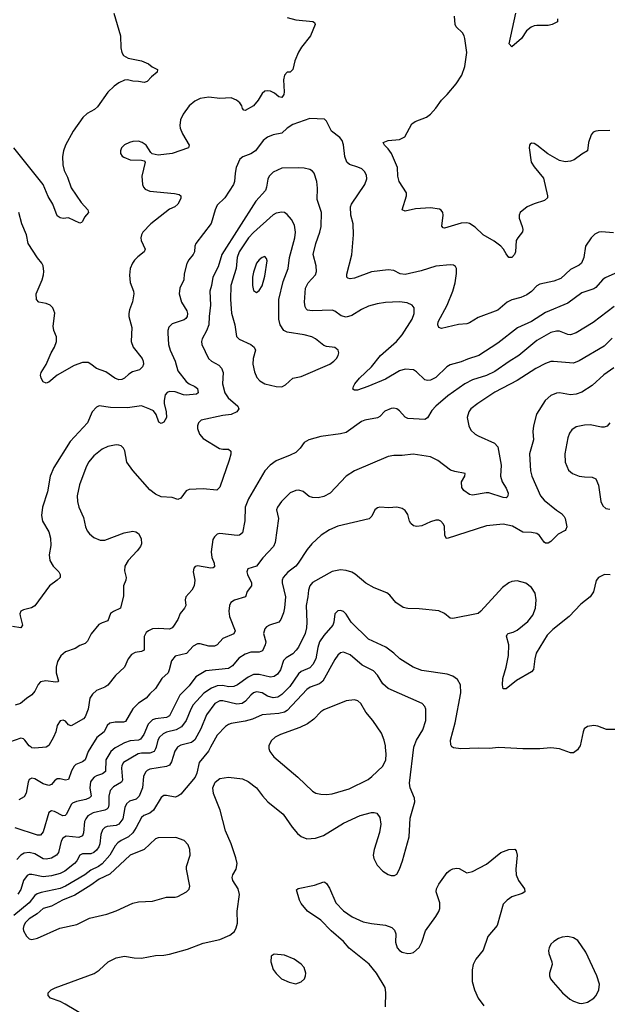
# Model space of a CAD drawing. Header units: inches. Extents: x 884691 to 1028259, y 526745 to 653629.
# Tile 34 of 241: x 954922 to 959111, y 558167 to 565184. Entities that reach past the tile are written whole.
import ezdxf

# ---------------------------------------------------------------- set-up
doc = ezdxf.new("R2010")
doc.units = ezdxf.units.IN
doc.header["$MEASUREMENT"] = 0
doc.layers.add('A9555', color=7, linetype='Continuous')
doc.layers.add('A9556', color=7, linetype='Continuous')

msp = doc.modelspace()

# ---------------------------------------------------------------- linework, layer by layer
at = {"layer": 'A9555', "color": 6}
for points, elevation in [([(956283.4, 560000), (956268, 559972), (956202, 559890), (956185.7, 559814.3), (956173.2, 559786.8), (956070, 559663.9), (956050, 559649.6), (956030, 559644.4), (955970, 559655.7), (955950, 559654.9), (955930, 559641.8), (955875.6, 559550), (955850, 559530.3), (955807.6, 559512.4), (955790, 559499.7), (955753.7, 559426.3), (955729.8, 559390.1), (955698.2, 559361.8), (955644.6, 559335.4), (955621.3, 559318.7), (955603.6, 559296.4), (955565.7, 559230), (955510, 559168.8), (955484.9, 559150), (955430, 559123.4), (955387.1, 559090), (955250, 559008.7), (955210, 558993.4), (955075.4, 558964.6), (955046, 558954), (955030, 558941.6), (954990.5, 558889.6), (954880.3, 558799.7)], 3100), ([(955611.6, 560000), (955604.1, 559995.9), (955571.2, 559968.8), (955537.6, 559910), (955532.9, 559827.1), (955513.7, 559810), (955470, 559796.1), (955453.8, 559786.2), (955437.9, 559770), (955428.1, 559751.9), (955422.6, 559710), (955431.9, 559650), (955421.2, 559638.8), (955394.2, 559625.8), (955327.1, 559612.9), (955299.4, 559600.6), (955289.4, 559590.6), (955256.9, 559523.1), (955247.1, 559512.9), (955230, 559510.8), (955170, 559540.4), (955150, 559545.9), (955130, 559533.8), (955090, 559395.8), (955070, 559371.7), (955050, 559372.1), (954890, 559423.8)], 2800), ([(955894.4, 560000), (955891.3, 559988.7), (955880.6, 559970), (955850, 559956.5), (955790, 559958), (955767.2, 559952.8), (955661.5, 559890), (955651.1, 559870), (955648.5, 559850), (955654.8, 559765.1), (955647.4, 559750), (955590, 559717.2), (955566.6, 559690), (955558, 559650), (955557, 559590), (955552.3, 559567.7), (955542.9, 559557.1), (955528.2, 559551.8), (955447.3, 559532.7), (955407.7, 559510), (955392.8, 559490), (955385.5, 559470), (955378.4, 559390), (955370, 559366.8), (955343.1, 559356.9), (955254.8, 559365.2), (955230, 559352.3), (955217.6, 559330), (955199.4, 559250), (955183.9, 559230), (955150, 559208.9), (955110, 559200.8), (955090, 559202.9), (955030, 559239.6), (954990, 559250.1), (954954.5, 559245.5), (954930, 559231.2), (954901.3, 559198.7)], 2900), ([(956048, 560000), (956028.6, 559971.4), (956005.3, 559894.7), (955990, 559870.6), (955970, 559861.4), (955850, 559842.3), (955830, 559833.8), (955818.2, 559821.8), (955804, 559790), (955797.5, 559710), (955774.2, 559650), (955751.7, 559630), (955704.6, 559615.4), (955683.1, 559596.9), (955673.1, 559570), (955657.5, 559490), (955630, 559450.4), (955610, 559441), (955545.2, 559434.8), (955530, 559428.4), (955512.4, 559410), (955502, 559378), (955494.7, 559310), (955487.4, 559290), (955470, 559265.4), (955450, 559248.3), (955430, 559240), (955370, 559239.4), (955350, 559230.9), (955329.1, 559190), (955313.6, 559170), (955243.3, 559116.7), (955210, 559098.9), (955150, 559081.9), (955090, 559074.6), (955010, 559093.2), (954990, 559093.5), (954974.7, 559085.3), (954950, 559050.2), (954930, 558985.9), (954910, 558953.3)], 3000), ([(955428.8, 560000), (955410.2, 559970), (955388.3, 559910), (955370, 559895.3), (955323.7, 559876.3), (955310, 559863.4), (955292.7, 559830), (955271.4, 559768.6), (955250, 559765.6), (955210, 559774.3), (955190, 559773.9), (955170, 559759.2), (955150, 559732.6), (955130, 559725.9), (955090, 559739.6), (955030, 559774.8), (955010, 559779.2), (954990.1, 559769.9), (954981.8, 559750), (954968.4, 559671.6), (954953.4, 559646.6), (954915.6, 559624.4)], 2700), ([(955110.1, 560000), (955030, 559993.4), (955010, 559995.8), (955003.7, 560000)], 2600), ([(955450, 558046.8), (955247.5, 558167.5), (955210, 558186.3), (955141.8, 558210), (955126.4, 558230), (955126.1, 558250), (955146.2, 558270), (955175.4, 558284.6), (955452.5, 558387.5), (955490, 558411.5), (955552.7, 558470), (955610, 558498.2), (955670, 558509.6), (955737.4, 558497.5), (955790, 558496.3), (955890, 558514.1), (955950, 558516.9), (955990, 558523.9), (956118.9, 558561.1), (956230, 558603.4), (956350.3, 558629.7), (956420.8, 558659.2), (956452.8, 558687.2), (956466.6, 558713.4), (956475, 558745), (956471.8, 558831.8), (956489.6, 558950), (956478.9, 558990), (956442.2, 559050), (956437.5, 559070), (956442.9, 559090), (956464.6, 559130), (956471.6, 559170), (956463.4, 559210), (956430.5, 559310), (956390, 559402.6), (956352, 559550), (956303, 559670), (956299.8, 559710), (956316, 559750), (956350, 559775.4), (956410, 559785.5), (956510, 559773), (956550, 559754.1), (956610.1, 559710), (956652.3, 559652.3), (956691.1, 559610), (956801.8, 559521.7), (956864.5, 559430), (956903.7, 559383.7), (956930, 559362.4), (956970, 559347.4), (957030, 559350.3), (957089.3, 559370.7), (957230, 559457.1), (957350, 559511.8), (957430, 559533.7), (957450, 559534), (957468.3, 559528.3), (957490, 559498.8), (957497.6, 559450), (957487.5, 559392.5), (957448.3, 559270), (957443.4, 559230), (957446.1, 559206.1), (957470, 559157.7), (957510, 559115.5), (957550, 559091.9), (957570, 559085.4), (957594.3, 559085.7), (957610, 559093.8), (957630, 559130.2), (957651.2, 559190), (957698.6, 559361.4), (957705, 559495), (957738.7, 559610), (957736.1, 559636.1), (957706.1, 559710), (957702.3, 559742.3), (957733.1, 560000)], 3100), ([(956698.1, 560000), (956698, 559990), (956705, 559970), (956735.2, 559930), (956905.5, 559785.5), (957010, 559685.1), (957033, 559673), (957070, 559664.2), (957110, 559662.7), (957150, 559667.6), (957270, 559702.5), (957407.6, 559770), (957433.7, 559790), (957510, 559865.2), (957531.9, 559910), (957535.8, 559950), (957530.9, 560000)], 3200), ([(958911.2, 560000), (958898.5, 559981.5), (958870, 559960.5), (958850, 559959.6), (958770, 559987.3), (958710, 559995.6), (958630, 559988.8), (958510, 559988), (958337.8, 559997.8), (958270, 559990.8), (958190, 559993.5), (958067.8, 559987.8), (958014.8, 559994.8), (958007.4, 560000)], 3000), ([(957530.7, 558150), (957532.4, 558252.4), (957527.6, 558287.6), (957467, 558390), (957414.2, 558454.2), (957270, 558566.4), (957230, 558614.7), (957143.5, 558690), (957070, 558767.2), (956974.5, 558830), (956930, 558885), (956916.4, 558910), (956896, 558984), (956907.3, 558992.7), (957023.1, 559016.9), (957090, 559040.3), (957096.7, 559036.7), (957110, 559028.7), (957130, 558994.3), (957175.1, 558890), (957230, 558833.8), (957292.3, 558790), (957370, 558756.2), (957430, 558742.1), (957530, 558730.6), (957574.5, 558714.5), (957595, 558695), (957604.8, 558670), (957602.3, 558610), (957613.9, 558570), (957630, 558550.1), (957650, 558538.8), (957690, 558529.6), (957710, 558530.6), (957730, 558537.1), (957770, 558571.8), (957790, 558609.4), (957816.2, 558690), (957890, 558792.1), (957911.1, 558828.9), (957916.5, 558850), (957916.9, 558890), (957892.3, 558967.7), (957892.8, 558990), (957910, 559024.5), (957970, 559106.6), (957990, 559123.7), (958010, 559133), (958038, 559138), (958056, 559136), (958110, 559104.7), (958150, 559112.8), (958250, 559165.1), (958351.3, 559248.7), (958410, 559269.4), (958452.8, 559272.8), (958462.2, 559262.2), (958468.2, 559230), (958459.7, 559130), (958462.3, 559090), (958478.9, 559050), (958522.2, 558990), (958522.6, 558970), (958503.8, 558956.2), (958430, 558933.5), (958396.8, 558910), (958370, 558881.2), (958325.3, 558730), (958260.7, 558650), (958225.9, 558554.1), (958174.6, 558490), (958154.3, 558450), (958147.7, 558412.3), (958146.9, 558330), (958163.9, 558270), (958191, 558210), (958230, 558156)], 3000)]:
    msp.add_lwpolyline(points, dxfattribs=dict(at, elevation=elevation))
for points, elevation in [([(956035.9, 559355.9), (955910, 559352.9), (955890, 559346.4), (955809.1, 559270.9), (955710, 559229.6), (955564.2, 559095.8), (955490, 559060.1), (955430, 559017.1), (955314.8, 558945.2), (955227.9, 558910), (955150, 558867.4), (955090, 558851.2), (955047.6, 558812.4), (954990, 558775.9), (954964.9, 558750), (954952.6, 558730), (954947.4, 558707.4), (954950.4, 558690), (954970, 558652.2), (954990, 558633.1), (955010, 558628.1), (955050, 558637.5), (955209.4, 558710.6), (955330, 558735.1), (955419.2, 558780.8), (955543.5, 558810), (955610, 558833.8), (955730, 558887.2), (955770, 558896.4), (955870, 558901.4), (955970, 558930.1), (956030, 558931.2), (956050, 558936.2), (956111.5, 558968.5), (956131.3, 558988.7), (956135.7, 559010), (956111.2, 559130), (956112.2, 559150), (956137.4, 559230), (956136, 559270), (956124.2, 559304.2), (956094.2, 559334.2)], 3200), ([(958830, 558649.4), (958790, 558646.1), (958762.9, 558637.1), (958730, 558615.9), (958710, 558595), (958696.4, 558570), (958692.2, 558550), (958694.4, 558530), (958716.6, 558470), (958718.6, 558450), (958698.9, 558390), (958699.3, 558370), (958706.8, 558350), (958724.4, 558324.4), (958792.8, 558250), (958844, 558204), (958870, 558188.9), (958910, 558174.5), (958930, 558172.6), (958970, 558181.6), (959015, 558210), (959032.3, 558230), (959052.1, 558270), (959055.9, 558310), (959037.4, 558370), (958958.7, 558538.7), (958901.7, 558621.7), (958870, 558639.9)], 3100), ([(956736.2, 558523.8), (956714.9, 558510), (956713.4, 558470), (956730, 558416.4), (956750, 558385.8), (956789.5, 558349.5), (956844, 558324), (956890, 558312.7), (956930, 558327.8), (956951.6, 558350), (956960.2, 558370), (956961.4, 558390), (956950.5, 558430), (956930, 558454), (956878, 558490), (956810, 558516.5)], 3100)]:
    msp.add_lwpolyline(points, close=True, dxfattribs=dict(at, elevation=elevation))
at = {"layer": 'A9556', "color": 6}
for points, elevation in [([(955593.6, 565230), (955640.1, 565070), (955644, 564984), (955651.2, 564951.2), (955661.8, 564930), (955694.6, 564910), (955790, 564892.1), (955839.6, 564870), (955867.8, 564847.8), (955903.8, 564830), (955902.7, 564810), (955862.3, 564777.7), (955830, 564744.2), (955810, 564737.5), (955770, 564744.6), (955730, 564745.4), (955690, 564755.2), (955670, 564754.1), (955630, 564734.4), (955595.1, 564710), (955551.4, 564668.6), (955477.9, 564562.1), (955456, 564544), (955404.3, 564515.7), (955373.6, 564486.4), (955303.3, 564390), (955250, 564290.6), (955233.7, 564250), (955227.3, 564210), (955228.9, 564150), (955239.5, 564110), (955262.3, 564062.3), (955290, 563985.6), (955361.2, 563881.2), (955409.3, 563830), (955414, 563810), (955383.7, 563776.3), (955370, 563745.2), (955362, 563738), (955350, 563733.6), (955270, 563772.4), (955231.5, 563768.5), (955210, 563771.8), (955190, 563787.4), (955159.4, 563870), (955125.1, 563925.1), (955089.7, 564009.7), (954879.9, 564270)], 2200), ([(959130, 564393.6), (959046.9, 564393.1), (959029.1, 564390.9), (959010, 564381.5), (958996.3, 564363.7), (958976.9, 564310), (958971.4, 564248.6), (958930, 564225.3), (958874.5, 564185.5), (958850, 564175.4), (958810, 564172), (958770, 564180.5), (958687.4, 564227.4), (958610, 564290.7), (958590, 564302), (958570, 564303.5), (958562.3, 564297.7), (958556.5, 564290), (958553.4, 564270), (958568.1, 564170), (958590, 564134.5), (958655.4, 564055.4), (958686.2, 563930), (958685, 563915), (958664.6, 563895.4), (958590, 563872.9), (958540.2, 563850), (958489.5, 563810), (958482.4, 563790), (958483.4, 563770), (958504.5, 563710), (958509, 563690), (958506.5, 563673.5), (958472.5, 563630), (958462.4, 563610), (958457.1, 563530), (958450.6, 563510), (958430, 563488.6), (958410, 563490.6), (958390, 563515.7), (958371.8, 563550), (958351.3, 563571.3), (958305.4, 563605.4), (958227.5, 563650), (958170, 563706.6), (958130, 563731.9), (958110, 563736.3), (958070, 563733.4), (957950, 563697.7), (957941.3, 563701.3), (957931.7, 563711.7), (957941.3, 563790), (957938.5, 563810), (957927.5, 563827.5), (957914.8, 563834.8), (957850, 563844), (957744.2, 563835.8), (957670, 563820.4), (957650, 563829.7), (957680.9, 563930), (957679.1, 563950), (957626.8, 564030), (957617.8, 564070), (957615.5, 564130), (957572.7, 564230), (957550, 564264.4), (957522.1, 564290), (957513.5, 564310), (957550, 564322.6), (957630.6, 564329.4), (957668.9, 564350), (957717.4, 564442.6), (957741.2, 564458.8), (957822.9, 564490), (957851.9, 564510), (957890, 564552.9), (957928.4, 564611.6), (957970, 564652.1), (958033.6, 564726.4), (958074.9, 564790), (958095.4, 564850), (958109, 564950), (958096.9, 565050), (958092, 565070), (958079.9, 565090), (958033.5, 565133.5), (958027, 565150), (958020.9, 565210)], 2300), ([(958756.9, 565190), (958756.9, 565170), (958719.5, 565150), (958690, 565142.8), (958610, 565143.4), (958590, 565140.7), (958569, 565131), (958535.4, 565104.6), (958499, 565050), (958430, 564991.3), (958411.3, 565011.3), (958458.7, 565230)], 2200), ([(956830, 565200.6), (956890, 565182.8), (957012, 565172), (957024.7, 565164.7), (957028.7, 565150), (956996.6, 565070), (956931.7, 564988.3), (956910, 564952.2), (956884.3, 564890), (956870, 564829.8), (956850, 564810.9), (956830, 564809.8), (956809.6, 564790), (956804, 564756), (956808.3, 564670), (956805.2, 564650), (956791.3, 564628.7), (956770, 564635.3), (956739.9, 564659.9), (956710, 564674.1), (956690, 564677.3), (956670, 564673.7), (956650, 564658.7), (956623.2, 564610), (956590, 564570.5), (956530, 564535.9), (956519.8, 564539.8), (956511.3, 564551.3), (956506, 564570), (956491.5, 564591.5), (956468.3, 564610), (956430, 564626.8), (956350, 564622.5), (956270, 564631.9), (956210, 564622.1), (956170, 564603.2), (956129.9, 564570.1), (956088, 564510), (956069.8, 564470), (956064, 564430), (956066.2, 564410), (956083.5, 564370), (956131.2, 564290), (956125, 564270), (956010, 564229.9), (955910, 564218.6), (955867.8, 564227.8), (955857.1, 564237.1), (955823.4, 564290), (955796, 564310), (955770, 564317.8), (955730, 564317.1), (955705.2, 564310), (955668.7, 564291.3), (955648.5, 564270), (955640.3, 564250), (955641.4, 564230), (955652.2, 564212.2), (955663.8, 564203.8), (955710, 564186.4), (955790, 564182.1), (955810, 564177.8), (955817.8, 564170), (955793.9, 564070), (955798.6, 564010), (955805.3, 563990), (955816.4, 563976.4), (955850, 563961.5), (956025.8, 563945.8), (956058.6, 563938.6), (956071.6, 563930), (956071.8, 563910), (956050, 563869.5), (956028.4, 563851.6), (955990, 563833.6), (955858.3, 563730), (955801, 563670), (955789.8, 563650), (955785.7, 563630), (955788.9, 563610), (955816.2, 563550), (955810.5, 563530), (955765, 563495), (955740.4, 563470), (955726.4, 563450), (955710.1, 563410), (955704.4, 563364.4), (955709.6, 563310.4), (955733.1, 563250), (955736.6, 563230), (955726.2, 563173.8), (955704, 563116), (955700.4, 563090), (955701.6, 563070), (955722.7, 562990), (955716.5, 562890), (955732.3, 562850), (955794.4, 562770), (955802.8, 562750), (955804.7, 562730), (955797, 562710), (955777.6, 562690), (955725.6, 562674.5), (955700.9, 562659.1), (955670, 562629.6), (955650, 562619.4), (955630, 562618.5), (955601, 562630), (955535.8, 562675.8), (955470, 562697.9), (955430, 562730.2), (955410, 562740.6), (955370, 562742.1), (955310, 562718.8), (955188.6, 562651.4), (955130, 562601.8), (955110, 562592.9), (955090, 562602.5), (955074.9, 562630), (955071.2, 562650), (955076.5, 562670), (955110, 562726.1), (955146.5, 562810), (955171.6, 562850), (955185.7, 562890), (955184.1, 562924.1), (955166.9, 562970), (955161.2, 563001.2), (955173.5, 563093.5), (955158, 563130), (955138.7, 563150), (955110, 563162.4), (955058.4, 563170), (955041.1, 563190), (955040.8, 563230), (955082.5, 563330), (955093.1, 563366.9), (955095.2, 563390), (955089.7, 563430), (955080.2, 563450), (955050, 563487.6), (954983.7, 563590), (954971.6, 563651.6), (954938, 563730), (954916.1, 563810)], 2300), ([(959155.6, 563664.4), (959070, 563672.8), (959050, 563669.7), (959023.3, 563656.7), (958996.6, 563630), (958955.3, 563570), (958944.2, 563490), (958926.3, 563450), (958910, 563433.7), (958850, 563403.3), (958779.3, 563340.7), (958730, 563321), (958630, 563300.1), (958610, 563287.5), (958572, 563248), (958537.8, 563222.2), (958495.4, 563204.6), (958430, 563188.3), (958398.5, 563170), (958330, 563114.8), (958190, 563061.1), (958130, 563022.8), (958110, 563016.3), (958050, 563011.9), (957930, 562984.5), (957910, 562990.8), (957902.3, 563010), (957904.6, 563030), (957969.1, 563150), (958010, 563250), (958025.8, 563310), (958035.6, 563375.6), (958037.3, 563410), (958030, 563425), (958013.8, 563433.8), (957990, 563436.4), (957890, 563426.6), (957785.4, 563394.6), (957670, 563368.6), (957633.8, 563373.8), (957590, 563397.6), (957550, 563401.9), (957430, 563387.4), (957310, 563341.3), (957278.2, 563338.2), (957262.2, 563342.2), (957254, 563350), (957253.9, 563370), (957290, 563508.4), (957301.8, 563650), (957298.7, 563730), (957282.7, 563790), (957279.7, 563850), (957287.4, 563870), (957381.8, 564010), (957397.5, 564050), (957395.8, 564075.8), (957381.5, 564101.5), (957360.4, 564120.4), (957334, 564134), (957272.7, 564152.7), (957255.6, 564170), (957241.2, 564210), (957231.8, 564291.8), (957222.1, 564322.1), (957203.8, 564343.8), (957144.4, 564390), (957110, 564461.6), (957095.1, 564475), (956990, 564479.7), (956870, 564436.8), (956830, 564411.7), (956790, 564374.4), (956730, 564364), (956690, 564348.1), (956657.9, 564322.1), (956604.4, 564250), (956570, 564229), (956512.5, 564207.5), (956490.9, 564189.1), (956465.9, 564130), (956458.2, 564090), (956454.8, 564030), (956446.8, 564010), (956384.2, 563915.8), (956330, 563861.7), (956315.5, 563830), (956287.1, 563732.9), (956177.4, 563590), (956169.8, 563570), (956167.8, 563530), (956159.8, 563510), (956127.3, 563472.7), (956113.4, 563446.6), (956093.9, 563373.9), (956092.8, 563330), (956064.1, 563270), (956059, 563230), (956076.6, 563170), (956113.6, 563110), (956118.9, 563090), (956117, 563070), (956106.3, 563053.7), (956094.7, 563045.3), (956010, 563015.9), (955986.1, 562993.9), (955978.1, 562970), (955977.3, 562950), (955982.2, 562870), (955994.1, 562830), (956031.7, 562751.7), (956050, 562681.9), (956110, 562605.4), (956130, 562588.9), (956171.3, 562570), (956190, 562555.7), (956194.8, 562525.2), (956183.5, 562516.5), (956110, 562508.3), (956090, 562510.8), (956030, 562533.1), (955990, 562535), (955972.7, 562527.3), (955960.3, 562510), (955951.8, 562470), (955952.1, 562450), (955967.5, 562390), (955968.1, 562350), (955950, 562316.3), (955930, 562306.9), (955914.8, 562314.8), (955895.3, 562370), (955875.7, 562395.7), (955850, 562409.7), (955790, 562431.3), (955690, 562417.3), (955570, 562419.3), (955490, 562431.2), (955470, 562423.4), (955439.6, 562390), (955405.6, 562310), (955282.5, 562177.5), (955166.1, 561993.9), (955138.7, 561930), (955120.5, 561819.5), (955084.2, 561710), (955078, 561650), (955085.1, 561610), (955130, 561535.1), (955142.9, 561490), (955143.2, 561436.8), (955132, 561370), (955137.3, 561330), (955160.9, 561290), (955200.3, 561250), (955211.4, 561230), (955210.1, 561210), (955190.7, 561190), (955135.8, 561150), (955030, 561008), (955006.8, 560993.2), (954950, 560978.4), (954931.6, 560968.4), (954924, 560950), (954925.4, 560934.6), (954941.5, 560870), (954931.1, 560850), (954870, 560860.1)], 2400), ([(959165.1, 563374.9), (959096, 563344), (959076.3, 563330), (959030, 563276.6), (959014.6, 563265.4), (958930, 563236.7), (958830, 563164.8), (958670, 563097.5), (958570, 563032.9), (958471.1, 562988.9), (958330, 562880.1), (958195.8, 562790), (958115.2, 562764.8), (958070, 562744.9), (957990, 562724.5), (957966.9, 562710), (957890, 562635.3), (957850, 562614.1), (957830, 562613), (957810, 562618.3), (957750, 562675), (957730, 562688), (957670, 562693.9), (957630, 562682.4), (957530, 562623.1), (957403.4, 562570), (957330, 562544.2), (957310, 562543.6), (957298.4, 562550), (957301.1, 562570), (957312.4, 562590), (957345.2, 562630), (957430, 562710.6), (957493.9, 562790), (957607.7, 562890), (957650, 562938.4), (957719.8, 563050), (957733.8, 563090), (957734.4, 563130), (957720.7, 563150), (957685.7, 563165.7), (957630, 563172.6), (957530, 563169.3), (957470, 563159.2), (957410, 563142.7), (957360.1, 563119.9), (957290, 563076.1), (957250, 563063.9), (957213.7, 563073.7), (957170, 563107.8), (957150, 563114.5), (957008.5, 563108.5), (956975, 563115), (956963.7, 563123.7), (956956.7, 563136.7), (956951.9, 563170), (956960.3, 563270), (956978.9, 563310), (957030, 563365.8), (957038.4, 563390), (957036.8, 563430), (957014.2, 563510), (957032.7, 563590), (957062.2, 563670), (957072.1, 563710), (957073.3, 563810), (957042, 563902), (957044.4, 563984.4), (957041.1, 564030), (957020.9, 564090), (957010, 564104.1), (956990, 564117.1), (956950, 564126.6), (956910, 564129.4), (956790, 564125.7), (956730, 564097.3), (956701.7, 564070), (956692.5, 564047.5), (956682.5, 563990), (956673.8, 563966.2), (956605.8, 563890), (956363.2, 563510), (956336.7, 563423.3), (956298.3, 563350), (956288.8, 563290), (956276.9, 563250), (956282.7, 563150), (956272, 563070), (956269.9, 563010), (956253.9, 562966.1), (956223.2, 562910), (956218.7, 562890), (956221.7, 562870), (956269.2, 562769.2), (956290.8, 562750.8), (956342.7, 562722.7), (956361.7, 562701.7), (956372.2, 562670), (956367.9, 562590), (956385.2, 562525.2), (956409.2, 562489.2), (956476.5, 562430), (956483.8, 562410), (956469.6, 562390), (956430, 562370.4), (956370, 562362.5), (956216.4, 562330), (956195.9, 562310), (956190, 562290.9), (956190.7, 562270), (956204.3, 562230), (956230, 562198.9), (956347.5, 562127.5), (956370, 562123.4), (956410, 562124.6), (956427.7, 562110), (956426.8, 562086.8), (956415.9, 562044.1), (956350, 561852.8), (956328.3, 561831.7), (956230, 561841.4), (956130, 561835.6), (956110, 561827.3), (956070, 561773.8), (956050, 561765.8), (956010, 561780.2), (955930, 561784.5), (955890, 561803.9), (955850, 561832.9), (955730, 561971.7), (955686.2, 562030), (955670.8, 562110.8), (955662.1, 562130), (955646.3, 562146.3), (955630, 562152.9), (955610, 562153.8), (955550, 562141.8), (955510, 562123.4), (955450, 562075.9), (955412.8, 562030), (955393.8, 561990), (955348.5, 561870), (955332.8, 561790), (955335.3, 561750), (955344.7, 561710), (955377.4, 561637.4), (955390.7, 561570.7), (955402.4, 561542.4), (955419.6, 561519.6), (955450, 561493), (955495, 561475), (955530, 561476.1), (955668.1, 561528.1), (955730, 561539.1), (955750, 561534.6), (955770, 561521.6), (955787.6, 561487.6), (955789.6, 561450), (955783.4, 561430), (955761, 561399), (955695.4, 561330), (955673.1, 561290), (955670, 561257.3), (955681.8, 561210), (955678.8, 561190), (955662.2, 561150), (955662.2, 561077.8), (955641.1, 560990), (955590, 560966.9), (955570, 560952.4), (955550, 560901), (955510, 560886.6), (955487, 560873), (955431.9, 560808.1), (955404.8, 560755.2), (955390, 560738.5), (955350, 560723.2), (955316.9, 560703.1), (955250, 560679), (955214.6, 560650), (955190.8, 560610), (955181.8, 560570), (955182.6, 560530), (955198.7, 560470), (955194.7, 560465.3), (955176.6, 560463.4), (955107.6, 560472.4), (955070, 560466.2), (955053, 560447), (955030, 560398.7), (955010, 560372.3), (954970, 560346.9), (954927.9, 560312.1), (954890, 560299)], 2500), ([(959160.6, 563139.3), (959010, 563025.1), (958890, 562952.1), (958850, 562937.4), (958830, 562939.7), (958770, 562964.5), (958750, 562965.1), (958710, 562955.1), (958610, 562897.1), (958481.1, 562790), (958411.6, 562748.4), (958310, 562677.6), (958250, 562649.1), (958150, 562617), (958095.9, 562590), (957975.6, 562504.4), (957890, 562429.3), (957861.5, 562398.5), (957830, 562347.1), (957810, 562335.9), (957690, 562342.5), (957670, 562351.5), (957630, 562397.7), (957611, 562411), (957590, 562415.1), (957570, 562413), (957525.8, 562394.2), (957490, 562357), (957473, 562347), (957382, 562330), (957359.3, 562320.7), (957250, 562242.9), (957210, 562232.4), (957070, 562214), (956983.5, 562190), (956950, 562171.3), (956921.1, 562130), (956890, 562100.8), (956850, 562080.1), (956750, 562041.2), (956707.3, 562010), (956670, 561969.6), (956552.7, 561770), (956530.8, 561710), (956527.7, 561612.3), (956510, 561528), (956490, 561510.9), (956471.8, 561508.2), (956350, 561522.7), (956330, 561517.9), (956310, 561499.6), (956300.1, 561479.9), (956288.1, 561391.8), (956291.5, 561351.5), (956307.8, 561310), (956310, 561284.4), (956302.6, 561277.4), (956285.4, 561274.6), (956190, 561291.9), (956173.1, 561286.9), (956163.6, 561276.4), (956158.5, 561250), (956170.1, 561190.1), (956165.9, 561150), (956150, 561119.6), (956106.4, 561070), (956102, 561050), (956106.7, 561010), (956097.4, 560990), (956066.5, 560953.5), (956049.8, 560910), (956018.8, 560861.2), (956010, 560849.5), (955990, 560840.1), (955910, 560846), (955870, 560842.3), (955839.6, 560830), (955823.5, 560816.5), (955810.9, 560789.1), (955809.5, 560690.5), (955790, 560682.3), (955745.9, 560674.1), (955720.1, 560659.9), (955696.6, 560630), (955670, 560569.5), (955605.7, 560510), (955550, 560442.5), (955530, 560427.7), (955470, 560403.8), (955441.3, 560378.7), (955423.4, 560350), (955411.3, 560270), (955390, 560216.3), (955378.3, 560201.7), (955290, 560152.3), (955270, 560158.3), (955250, 560184.9), (955233.3, 560193.3), (955210, 560187.4), (955190, 560153.3), (955179.7, 560110), (955164.1, 560070), (955130, 560010.7), (955110.1, 560000)], 2600), ([(959145.6, 562914.3), (959090, 562857), (958910, 562752.8), (958870, 562737.4), (958728.3, 562748.3), (958710, 562747.4), (958670, 562735.1), (958600.7, 562699.3), (958470, 562611.8), (958310, 562529.3), (958188.9, 562450), (958139.4, 562410), (958125, 562390), (958112.1, 562350), (958123.8, 562290), (958139.1, 562259.1), (958168.8, 562230), (958190, 562217.9), (958306.9, 562166.9), (958330, 562140.8), (958354.3, 562010), (958350.6, 561930), (958362.5, 561890), (958390, 561846.4), (958405, 561810), (958403.4, 561790), (958397.7, 561782.3), (958390, 561776.6), (958370, 561777.9), (958268, 561812), (958247.5, 561812.5), (958150, 561796), (958130, 561799.3), (958087.5, 561830), (958074, 561850), (958072.8, 561890), (958094.7, 561930), (958098, 561950), (958023.7, 561963.7), (957993.9, 561973.9), (957903.8, 562043.8), (957850, 562069.9), (957726.7, 562086.7), (957650, 562078.6), (957590, 562079.1), (957550, 562072), (957310.2, 561969.8), (957249.4, 561930.6), (957136.3, 561810), (957090, 561786.1), (957050, 561777.7), (957010, 561778.2), (956986, 561786), (956943, 561823), (956912.2, 561832.2), (956890, 561829.2), (956850, 561812.5), (956789.2, 561750), (956759.3, 561710), (956753.9, 561690), (956766.8, 561630), (956742.5, 561457.5), (956732.4, 561430), (956655.8, 561350), (956610.3, 561289.7), (956548.3, 561270), (956541.7, 561250), (956545.6, 561230), (956575.2, 561170), (956575.9, 561150), (956543.3, 561110), (956533.2, 561070), (956453.1, 561046.9), (956428.7, 561031.3), (956417.4, 561010), (956413.7, 560970), (956419.2, 560930), (956458.1, 560830), (956450, 560807.2), (956370, 560775.4), (956330.7, 560729.3), (956310, 560719.8), (956270, 560720.5), (956210, 560737.1), (956190, 560737), (956159.6, 560720.4), (956112.3, 560667.7), (956030, 560648.1), (956005.4, 560614.6), (955989, 560550), (955979.8, 560530), (955935, 560490), (955890, 560417.8), (955850, 560380.6), (955824.7, 560350), (955770, 560313.7), (955728, 560272), (955676.7, 560183.3), (955662.9, 560177.1), (955602.5, 560177.5), (955566, 560170), (955546.8, 560153.2), (955524.7, 560110), (955471.3, 560068.7), (955428.8, 560000)], 2700), ([(959157.7, 562702.3), (959087.4, 562652.6), (959002.9, 562577.1), (958930.2, 562529.8), (958890, 562514.9), (958850, 562509.6), (958770, 562524.2), (958750, 562522.6), (958710, 562506.2), (958668.4, 562470), (958606.6, 562373.4), (958584.4, 562290), (958580.2, 562250), (958586.1, 562190), (958557.5, 562090), (958563.7, 561970), (958574.2, 561930), (958635.8, 561790), (958661, 561761), (958748.8, 561688.8), (958785.2, 561665.2), (958804.8, 561644.8), (958811.5, 561630), (958822.2, 561570), (958816.7, 561550), (958810, 561543.3), (958761.3, 561518.7), (958710, 561465.1), (958690, 561453.6), (958670, 561454), (958661.3, 561461.2), (958629.1, 561509.1), (958610, 561521.7), (958570, 561529.6), (958510, 561533), (958435.8, 561575.8), (958370, 561589.7), (958250, 561577.7), (957970, 561486.3), (957963.2, 561490), (957953.4, 561510), (957950, 561572.6), (957942.8, 561590), (957924.8, 561610), (957910, 561617.2), (957890, 561617.4), (957850, 561605), (957790, 561576.9), (957752.9, 561572.9), (957730, 561578.1), (957710, 561592.8), (957701.4, 561610), (957690, 561657.6), (957670, 561685.6), (957650, 561699.5), (957610, 561710.7), (957553.4, 561706.6), (957490, 561710.5), (957473.4, 561706.6), (957454.7, 561690), (957433.6, 561646.4), (957412.6, 561627.4), (957190, 561574.3), (957130, 561548.9), (957072, 561510), (957004.9, 561450), (956971.9, 561408.1), (956907.9, 561310), (956889.9, 561290.1), (956833.3, 561246.7), (956800.2, 561210), (956793.1, 561190), (956793.5, 561170), (956816.2, 561070), (956810, 560992.8), (956802.2, 560957.8), (956784.7, 560910), (956770.2, 560889.8), (956702.2, 560870), (956682.6, 560857.4), (956670, 560842.5), (956661.4, 560810), (956675.9, 560750), (956673.2, 560730), (956652.5, 560687.5), (956630, 560676.5), (956570, 560677.8), (956530, 560662.3), (956485, 560635), (956439.4, 560580.6), (956410, 560561.1), (956250, 560544.7), (956178.1, 560501.9), (956130, 560437.4), (956064.1, 560370), (955990, 560223.7), (955968.3, 560211.7), (955890, 560202.3), (955870, 560194.8), (955837.4, 560162.6), (955808.5, 560090), (955784.3, 560055.7), (955770, 560049.5), (955710, 560043.8), (955668.5, 560031.5), (955611.6, 560000)], 2800), ([(959128.4, 562311.6), (959110, 562287.9), (959090, 562280.5), (959070, 562280.8), (958990, 562297.2), (958950, 562295.6), (958890, 562283.6), (958857.7, 562262.3), (958842.2, 562237.8), (958830, 562203.5), (958808.8, 562090), (958812.1, 562030), (958834.9, 561974.9), (958863.2, 561950), (958910, 561931.9), (958950, 561925.2), (959004.4, 561924.4), (959030, 561911.7), (959047.8, 561867.8), (959065.1, 561750), (959080.7, 561720.7), (959101.8, 561701.8), (959130, 561697)], 2900), ([(959132, 561228), (959090.8, 561229.2), (959049.1, 561210), (959032.8, 561187.1), (959012.2, 561107.8), (958989.4, 561070.6), (958922.2, 561017.8), (958839.6, 560930), (958722, 560838), (958682.3, 560797.6), (958604.6, 560670), (958594.4, 560630), (958586.1, 560553.9), (958570, 560536), (958465.1, 560474.9), (958390, 560416.2), (958370, 560416.3), (958363.4, 560443.4), (958366.5, 560490), (958391.1, 560570), (958406.4, 560653.6), (958408.7, 560730), (958392.6, 560790), (958396.5, 560803.5), (958404.2, 560810), (958441.3, 560818.7), (958470, 560833.1), (958544.6, 560895.4), (958580.6, 560939.4), (958600.5, 560990), (958605.4, 561050), (958596.3, 561096.3), (958570, 561138.6), (958530, 561167.8), (958470, 561185.3), (958430, 561179.9), (958408.6, 561171.4), (958363.2, 561136.8), (958210, 560968.1), (958190, 560952.4), (958010, 560916.4), (957990, 560919.2), (957951.5, 560951.5), (957910, 560970.8), (957770, 560986.5), (957690, 560988.4), (957656.1, 560996.1), (957605, 561030), (957562, 561082), (957539.5, 561099.5), (957450, 561136.4), (957390, 561168.6), (957313.2, 561233.2), (957290, 561246.3), (957250, 561259.8), (957210, 561263.9), (957150, 561252.4), (957010, 561172.2), (956990.3, 561149.7), (956981.2, 561118.8), (956976.8, 561070), (956964.4, 561010), (956970, 560890), (956966.5, 560850), (956956.5, 560810), (956910, 560712), (956894.2, 560690), (956870, 560664.4), (956822.7, 560637.3), (956803.3, 560616.7), (956781.1, 560550), (956760.8, 560519.2), (956737.3, 560502.7), (956710, 560499.1), (956630, 560517.5), (956590, 560517.1), (956550, 560499.5), (956475.8, 560444.2), (956450, 560431.1), (956410, 560430.5), (956370, 560440.3), (956330, 560437.3), (956290, 560419.2), (956236.2, 560383.8), (956158.8, 560301.2), (956141.3, 560270), (956110, 560191), (956075.1, 560144.9), (956037.8, 560122.2), (955970, 560106.4), (955946.3, 560093.7), (955920, 560070), (955908, 560050), (955894.4, 560000)], 2900), ([(958007.4, 560000), (958003, 560003), (957995.7, 560015.7), (957994.2, 560050), (958027.9, 560172.1), (958067.9, 560387.9), (958064, 560444), (958043.1, 560483.2), (958010, 560505.8), (957970, 560520.1), (957790, 560546.9), (957727.9, 560570), (957633.3, 560630), (957589.6, 560669.6), (957531.4, 560711.4), (957410, 560769.3), (957284.7, 560890), (957250, 560946.6), (957230, 560967.6), (957210, 560974.2), (957190, 560971.7), (957168.6, 560950), (957162.1, 560890), (957154.1, 560870), (957090, 560796.6), (957060.7, 560750), (957046.7, 560710), (957033.5, 560630), (957013.1, 560590), (956990, 560565.8), (956930, 560538.6), (956910, 560523.2), (956848.8, 560431.2), (956790, 560375.6), (956763, 560357), (956730, 560350.4), (956690, 560363), (956650, 560386.4), (956610, 560393.8), (956590, 560386.1), (956570, 560370), (956532.7, 560327.3), (956508.6, 560311.4), (956470, 560307), (956370, 560329.8), (956350, 560329), (956314.2, 560310), (956253.5, 560230), (956214, 560130), (956170, 560051.4), (956146.6, 560033.4), (956070, 560015.1), (956050, 560002.9), (956048, 560000)], 3000), ([(957733.1, 560000), (957733.8, 560006.2), (957750, 560049.1), (957795.9, 560124.1), (957817.5, 560190), (957817.9, 560270), (957810.8, 560290), (957792.7, 560310), (957550, 560418.1), (957510.6, 560450.6), (957473.6, 560513.6), (957443.5, 560543.5), (957363.8, 560583.8), (957278.6, 560658.6), (957230, 560675.7), (957210, 560671.9), (957190, 560654.7), (957170, 560623.5), (957084.3, 560470), (957059.1, 560450), (956993.3, 560426.7), (956970, 560411.1), (956830, 560260.9), (956810, 560249.8), (956770, 560240.3), (956650, 560230.1), (956581.8, 560198.2), (956530, 560184.2), (956430.8, 560169.2), (956410, 560161.4), (956390, 560146.9), (956330, 560084.5), (956283.4, 560000)], 3100), ([(957530.9, 560000), (957530, 560010), (957520.9, 560050), (957500.5, 560100.5), (957439.9, 560190), (957391, 560250), (957353.2, 560310), (957333.5, 560330), (957310, 560338.3), (957250, 560331.1), (957090, 560265.9), (957070, 560251.6), (957020.1, 560199.9), (956973, 560167), (956920.1, 560139.9), (956782.8, 560090), (956742.8, 560070), (956714.6, 560045.4), (956698.2, 560010), (956698.1, 560000)], 3200), ([(959334.5, 560000), (959317.6, 560057.6), (959310, 560074), (959290, 560097.1), (959230, 560121.6), (959190, 560126.1), (959104.9, 560125), (959042.7, 560150), (959015.2, 560155.2), (958970, 560146.3), (958947.6, 560130), (958938.2, 560110), (958918.1, 560010), (958911.2, 560000)], 3000), ([(955003.7, 560000), (954990, 560009.1), (954959.9, 560050), (954950, 560058.4), (954930, 560064.3), (954850, 560036.2), (954770, 560031.3), (954740.2, 560019.8), (954725.9, 560010), (954719.7, 560000)], 2600)]:
    msp.add_lwpolyline(points, dxfattribs=dict(at, elevation=elevation))
for points, elevation in [([(956790, 563812.7), (956750, 563805.6), (956730, 563793.9), (956590, 563668.3), (956553.7, 563630), (956488, 563530), (956473.1, 563490), (956465.2, 563410), (956428.2, 563290), (956426.3, 563190), (956432.7, 563092.7), (956455.3, 563010), (956467.3, 562927.3), (956486.6, 562906.6), (956570.9, 562870), (956594.5, 562850), (956602.7, 562830), (956586.6, 562770), (956584.3, 562730), (956595.4, 562675.4), (956613.5, 562633.5), (956634, 562610), (956670, 562589.2), (956750, 562570.5), (956790, 562568.1), (956818.3, 562581.7), (956870, 562629.2), (956930, 562641.4), (957133.4, 562730), (957162.5, 562750), (957182, 562770), (957193.6, 562790), (957198.6, 562810), (957193.9, 562830), (957170, 562848.7), (957110, 562854.9), (957090, 562861.9), (957032.2, 562910), (957004.2, 562924.2), (956950, 562939.2), (956830, 562956.2), (956806.3, 562970), (956778.8, 563010), (956769.6, 563050), (956770, 563190), (956801.6, 563318.4), (956836.5, 563410), (956846.2, 563490), (956883.7, 563630), (956888.7, 563670), (956881, 563721), (956860.8, 563760.8), (956830, 563797), (956810, 563809)], 2600), ([(956670, 563497), (956650, 563488.9), (956630, 563473.2), (956610.4, 563450), (956590, 563385), (956583.2, 563350), (956581.4, 563290), (956590, 563253.7), (956610, 563239.3), (956630, 563253.5), (956650, 563286.8), (956670, 563356.3), (956685.6, 563465.6), (956682.8, 563482.8)], 2700)]:
    msp.add_lwpolyline(points, close=True, dxfattribs=dict(at, elevation=elevation))

doc.saveas('drawing.dxf')
